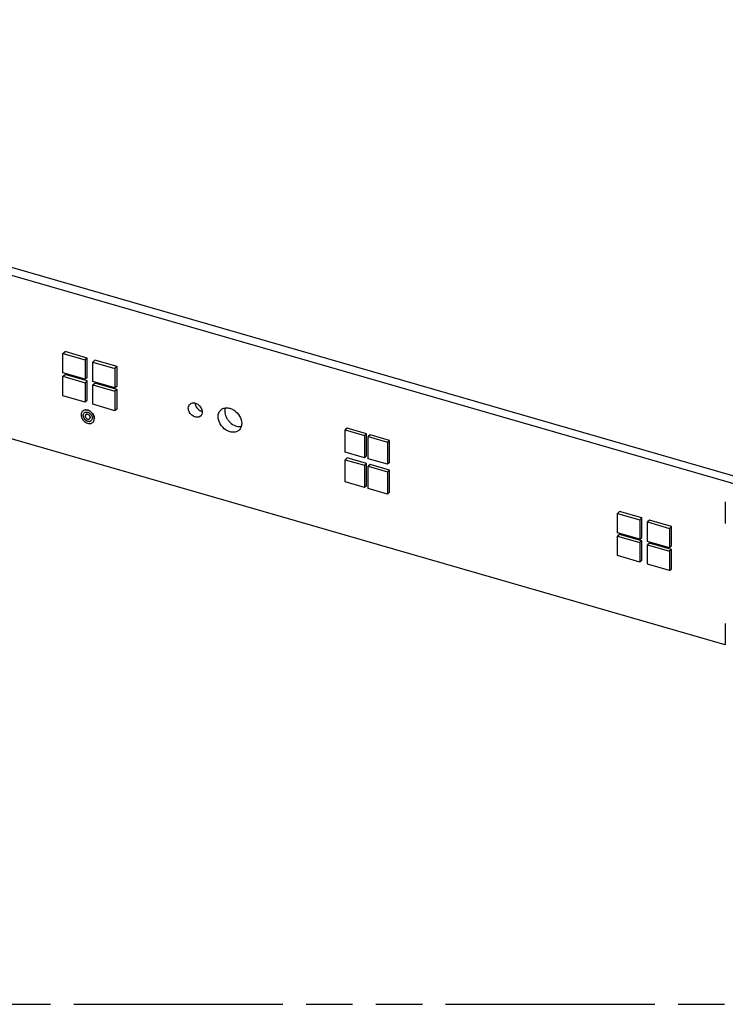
# Model space of a CAD drawing. Header units: millimetres. Extents: x 0 to 210, y 0 to 297.
# Tile 25 of 34: x 94 to 124, y 208 to 249. Entities that reach past the tile are written whole.
import ezdxf

# ---------------------------------------------------------------- set-up
doc = ezdxf.new("R2010")
doc.units = ezdxf.units.MM
doc.header["$LTSCALE"] = 19.36
doc.linetypes.add('PHANTOM', pattern=[0.8, 0.45, -0.05, 0.1, -0.05, 0.1, -0.05])
doc.layers.get('0').update_dxf_attribs({"linetype": 'CONTINUOUS'})
doc.layers.add('DEFAULT_3', color=7, linetype='PHANTOM')

msp = doc.modelspace()

# ---------------------------------------------------------------- linework, layer by layer
at = {"color": 7, "linetype": 'Continuous'}
for p, q in [((137.00057, 225.96424), (58.20014, 248.71197)), ((57.92516, 248.47383), (136.7256, 225.72611)), ((123.72503, 222.667), (70.18666, 238.12219)), ((96.14797, 234.80452), (96.23462, 234.87957)), ((96.14797, 233.99631), (96.14797, 234.80452)), ((96.14797, 234.80452), (97.07163, 234.53788)), ((97.15829, 234.61293), (96.23462, 234.87957)), ((97.15829, 234.61293), (97.07163, 234.53788)), ((97.07163, 234.53788), (97.07163, 233.72967)), ((97.15829, 233.80472), (97.15829, 234.61293)), ((97.38914, 234.44622), (97.4758, 234.52127)), ((97.38914, 233.63801), (97.38914, 234.44622)), ((97.38914, 234.44622), (98.31281, 234.17958)), ((98.39947, 234.25463), (97.4758, 234.52127)), ((97.07163, 233.72967), (96.14797, 233.99631)), ((96.14797, 233.85199), (96.23462, 233.92704)), ((97.15829, 233.6604), (96.23462, 233.92704)), ((98.39947, 234.25463), (98.31281, 234.17958)), ((98.31281, 234.17958), (98.31281, 233.37137)), ((98.39947, 233.44642), (98.39947, 234.25463)), ((96.14797, 233.04378), (96.14797, 233.85199)), ((96.14797, 233.85199), (97.07163, 233.58535)), ((97.15829, 233.80472), (97.07163, 233.72967)), ((97.15829, 233.6604), (97.07163, 233.58535)), ((97.07163, 233.58535), (97.07163, 232.77714)), ((97.15829, 232.85219), (97.15829, 233.6604)), ((98.31281, 233.37137), (97.38914, 233.63801)), ((97.38914, 233.49369), (97.4758, 233.56874)), ((97.38914, 232.68548), (97.38914, 233.49369)), ((97.38914, 233.49369), (98.31281, 233.22705)), ((98.39947, 233.3021), (97.4758, 233.56874)), ((98.39947, 233.44642), (98.31281, 233.37137)), ((98.39947, 233.3021), (98.31281, 233.22705)), ((98.31281, 233.22705), (98.31281, 232.41884)), ((98.39947, 232.49389), (98.39947, 233.3021)), ((97.07163, 232.77714), (96.14797, 233.04378)), ((97.15829, 232.85219), (97.07163, 232.77714)), ((98.31281, 232.41884), (97.38914, 232.68548)), ((96.97044, 232.40473), (96.97377, 232.40761)), ((97.10136, 232.25356), (97.10469, 232.25644)), ((98.39947, 232.49389), (98.31281, 232.41884)), ((97.25409, 232.07719), (97.25743, 232.08008)), ((97.38501, 231.92602), (97.38834, 231.92891)), ((107.98253, 231.69029), (107.89587, 231.61525)), ((107.89587, 231.61525), (108.70408, 231.38194)), ((107.89587, 230.69158), (107.89587, 231.61525)), ((108.79074, 231.45698), (107.98253, 231.69029)), ((108.70408, 231.38194), (108.79074, 231.45698)), ((108.79074, 230.53332), (108.79074, 231.45698)), ((108.70408, 231.38194), (108.70408, 230.45827)), ((108.93506, 231.41532), (108.8484, 231.34027)), ((108.8484, 231.34027), (109.65661, 231.10696)), ((108.8484, 230.41661), (108.8484, 231.34027)), ((109.74327, 231.18201), (108.93506, 231.41532)), ((109.65661, 231.10696), (109.74327, 231.18201)), ((109.65661, 231.10696), (109.65661, 230.1833)), ((109.74327, 230.25834), (109.74327, 231.18201)), ((108.70408, 230.45827), (107.89587, 230.69158)), ((107.98253, 230.44912), (107.89587, 230.37407)), ((107.89587, 230.37407), (108.70408, 230.14076)), ((107.89587, 229.4504), (107.89587, 230.37407)), ((108.79074, 230.21581), (107.98253, 230.44912)), ((108.79074, 230.53332), (108.70408, 230.45827)), ((108.70408, 230.14076), (108.79074, 230.21581)), ((108.79074, 229.29214), (108.79074, 230.21581)), ((109.65661, 230.1833), (108.8484, 230.41661)), ((109.74327, 230.25834), (109.65661, 230.1833)), ((108.70408, 230.14076), (108.70408, 229.21709)), ((108.93506, 230.17414), (108.8484, 230.0991)), ((108.8484, 230.0991), (109.65661, 229.86579)), ((108.8484, 229.17543), (108.8484, 230.0991)), ((109.74327, 229.94083), (108.93506, 230.17414)), ((109.65661, 229.86579), (109.74327, 229.94083)), ((109.65661, 229.86579), (109.65661, 228.94212)), ((109.74327, 229.01717), (109.74327, 229.94083)), ((108.70408, 229.21709), (107.89587, 229.4504)), ((108.79074, 229.29214), (108.70408, 229.21709)), ((109.65661, 228.94212), (108.8484, 229.17543)), ((109.74327, 229.01717), (109.65661, 228.94212)), ((119.32633, 228.21357), (119.23967, 228.13852)), ((119.23967, 228.13852), (120.16334, 227.87188)), ((119.23967, 227.33031), (119.23967, 228.13852)), ((120.24999, 227.94693), (119.32633, 228.21357)), ((120.24999, 227.94693), (120.16334, 227.87188)), ((120.16334, 227.87188), (120.16334, 227.06367)), ((120.24999, 227.13872), (120.24999, 227.94693)), ((120.5675, 227.85527), (120.48085, 227.78022)), ((120.48085, 227.78022), (121.40451, 227.51358)), ((120.48085, 226.97201), (120.48085, 227.78022)), ((121.49117, 227.58863), (120.5675, 227.85527)), ((120.16334, 227.06367), (119.23967, 227.33031)), ((121.49117, 227.58863), (121.40451, 227.51358)), ((121.40451, 227.51358), (121.40451, 226.70537)), ((121.49117, 226.78042), (121.49117, 227.58863)), ((119.32633, 227.26104), (119.23967, 227.18599)), ((119.23967, 227.18599), (120.16334, 226.91935)), ((119.23967, 226.37778), (119.23967, 227.18599)), ((120.24999, 226.9944), (119.32633, 227.26104)), ((120.16334, 227.06367), (120.24999, 227.13872)), ((120.24999, 226.9944), (120.16334, 226.91935)), ((120.16334, 226.91935), (120.16334, 226.11114)), ((120.24999, 226.18619), (120.24999, 226.9944)), ((121.40451, 226.70537), (120.48085, 226.97201)), ((120.5675, 226.90274), (120.48085, 226.82769)), ((120.48085, 226.82769), (121.40451, 226.56105)), ((120.48085, 226.01948), (120.48085, 226.82769)), ((121.49117, 226.6361), (120.5675, 226.90274)), ((121.40451, 226.70537), (121.49117, 226.78042)), ((121.49117, 226.6361), (121.40451, 226.56105)), ((121.40451, 226.56105), (121.40451, 225.75284)), ((121.49117, 225.82789), (121.49117, 226.6361)), ((120.16334, 226.11114), (119.23967, 226.37778)), ((120.16334, 226.11114), (120.24999, 226.18619)), ((121.40451, 225.75284), (120.48085, 226.01948)), ((121.40451, 225.75284), (121.49117, 225.82789))]:
    msp.add_line(p, q, dxfattribs=at)
at = {"color": 6, "linetype": 'Continuous'}
for p, q in [((123.72503, 228.61552), (123.72503, 227.72071)), ((123.72503, 223.54977), (123.72503, 222.65497))]:
    msp.add_line(p, q, dxfattribs=at)
at = {"color": 7, "linetype": 'Continuous'}
for centre, radius, start, end in [((97.08834, 232.26877), 0.17996, 130.932117, 142.192168), ((97.23989, 232.09356), 0.12166, 310.901145, 312.969686)]:
    msp.add_arc(centre, radius, start, end, dxfattribs=at)
for points, knots in [([(101.36643, 232.5274), (101.36643, 232.55983), (101.37696, 232.62318), (101.41425, 232.67643), (101.43688, 232.69602)], [0, 0, 0, 0, 0.52002782, 1, 1, 1, 1]), ([(101.43688, 232.69602), (101.45609, 232.71266), (101.50341, 232.73887), (101.58635, 232.74884), (101.67413, 232.731), (101.789, 232.67268), (101.90252, 232.55188), (101.94372, 232.42301), (101.94372, 232.36075)], [0, 0, 0, 0, 0.10487549, 0.21637531, 0.33797284, 0.46919644, 0.74305957, 1, 1, 1, 1]), ([(101.64292, 232.73553), (101.65, 232.66476), (101.71169, 232.52599), (101.82981, 232.43207), (101.89726, 232.40489)], [0, 0, 0, 0, 0.49447012, 1, 1, 1, 1]), ([(96.94616, 232.37909), (96.93918, 232.3701), (96.91348, 232.32982), (96.90351, 232.28071), (96.90351, 232.24453)], [0, 0, 0, 0, 0.23926311, 1, 1, 1, 1]), ([(96.90351, 232.24453), (96.90351, 232.18538), (96.94265, 232.06295), (97.0505, 231.9482), (97.15962, 231.89279), (97.24302, 231.87584), (97.3218, 231.88531), (97.36676, 231.91022), (97.38501, 231.92602)], [0, 0, 0, 0, 0.25693717, 0.53080053, 0.66202632, 0.78362426, 0.89512329, 1, 1, 1, 1]), ([(97.45194, 232.08621), (97.45194, 232.14536), (97.4128, 232.26779), (97.30495, 232.38255), (97.19583, 232.43796), (97.11243, 232.4549), (97.03365, 232.44543), (96.98869, 232.42053), (96.97044, 232.40473)], [0, 0, 0, 0, 0.25693717, 0.53080053, 0.66202632, 0.78362426, 0.89512329, 1, 1, 1, 1]), ([(96.98706, 232.41806), (97.00633, 232.43179), (97.05239, 232.45221), (97.13013, 232.45644), (97.21113, 232.4361), (97.31582, 232.37865), (97.41838, 232.26535), (97.45527, 232.14645), (97.45527, 232.0891)], [0, 0, 0, 0, 0.10526393, 0.21793001, 0.34053841, 0.4721021, 0.74479004, 1, 1, 1, 1]), ([(96.9901, 232.21953), (96.9901, 232.24062), (96.99695, 232.2818), (97.02119, 232.3164), (97.0359, 232.32914)], [0, 0, 0, 0, 0.52003907, 1, 1, 1, 1]), ([(97.07121, 232.35058), (97.10073, 232.36241), (97.17426, 232.36347), (97.27131, 232.31065), (97.34383, 232.22247), (97.36534, 232.14731), (97.36534, 232.11121)], [0, 0, 0, 0, 0.22171631, 0.47802559, 0.74830396, 1, 1, 1, 1]), ([(97.10136, 232.25355), (97.09189, 232.24535), (97.08225, 232.22998), (97.07847, 232.21339), (97.07778, 232.20896)], [0, 0, 0, 0, 0.73623365, 1, 1, 1, 1]), ([(97.27875, 232.13621), (97.27875, 232.158), (97.26427, 232.2032), (97.21766, 232.25266), (97.15697, 232.27718), (97.11498, 232.26535), (97.10136, 232.25355)], [0, 0, 0, 0, 0.25854737, 0.53410652, 0.7861343, 1, 1, 1, 1]), ([(97.12637, 232.26899), (97.1424, 232.27468), (97.1815, 232.27409), (97.23273, 232.24527), (97.27084, 232.19812), (97.28208, 232.15824), (97.28208, 232.1391)], [0, 0, 0, 0, 0.2229101, 0.47960605, 0.74913996, 1, 1, 1, 1]), ([(101.87327, 232.19212), (101.85406, 232.17549), (101.80674, 232.14927), (101.7238, 232.1393), (101.63602, 232.15714), (101.52115, 232.21547), (101.40763, 232.33626), (101.36643, 232.46514), (101.36643, 232.5274)], [0, 0, 0, 0, 0.10487549, 0.21637531, 0.33797284, 0.46919644, 0.74305957, 1, 1, 1, 1]), ([(101.94372, 232.36075), (101.94372, 232.32831), (101.93319, 232.26496), (101.8959, 232.21172), (101.87327, 232.19212)], [0, 0, 0, 0, 0.52002782, 1, 1, 1, 1]), ([(102.60761, 232.1691), (102.60761, 232.22424), (102.6255, 232.33193), (102.6889, 232.42244), (102.72737, 232.45576)], [0, 0, 0, 0, 0.52001084, 1, 1, 1, 1]), ([(102.72737, 232.45576), (102.76003, 232.48405), (102.84048, 232.52861), (102.98147, 232.54555), (103.1307, 232.51523), (103.32598, 232.41607), (103.51897, 232.21073), (103.589, 231.99164), (103.589, 231.88579)], [0, 0, 0, 0, 0.10487812, 0.21637863, 0.33797484, 0.46919735, 0.74306095, 1, 1, 1, 1]), ([(102.90051, 232.53348), (102.89751, 232.52357), (102.88681, 232.48231), (102.88258, 232.43947), (102.88258, 232.40723)], [0, 0, 0, 0, 0.24316284, 1, 1, 1, 1]), ([(102.88258, 232.40723), (102.88258, 232.32135), (102.91733, 232.18831), (103.00921, 232.03435), (103.13072, 231.89648), (103.3158, 231.77461), (103.4919, 231.74745), (103.57082, 231.75938)], [0, 0, 0, 0, 0.24641939, 0.37892985, 0.51306097, 0.77098032, 1, 1, 1, 1]), ([(97.31955, 232.00161), (97.30707, 231.99079), (97.2763, 231.97375), (97.2224, 231.96727), (97.16534, 231.97887), (97.09068, 232.01678), (97.01689, 232.09529), (96.9901, 232.17906), (96.9901, 232.21953)], [0, 0, 0, 0, 0.10487422, 0.21637167, 0.33796503, 0.46918407, 0.74305117, 1, 1, 1, 1]), ([(96.99344, 232.22242), (96.99344, 232.18228), (97.0198, 232.09917), (97.09261, 232.02091), (97.16645, 231.9826), (97.22308, 231.97036), (97.27681, 231.97584), (97.30781, 231.99204), (97.32049, 232.00247)], [0, 0, 0, 0, 0.25648021, 0.53004082, 0.66136496, 0.78323901, 0.89504571, 1, 1, 1, 1]), ([(97.0767, 232.19454), (97.0767, 232.17275), (97.09118, 232.12754), (97.13779, 232.07809), (97.19848, 232.05357), (97.24046, 232.06539), (97.25409, 232.07719)], [0, 0, 0, 0, 0.25854737, 0.53410652, 0.7861343, 1, 1, 1, 1]), ([(97.25409, 232.07719), (97.26201, 232.08405), (97.27507, 232.10268), (97.27875, 232.12486), (97.27875, 232.13621)], [0, 0, 0, 0, 0.47992878, 1, 1, 1, 1]), ([(97.36534, 232.11121), (97.36534, 232.09088), (97.35898, 232.05121), (97.33656, 232.01734), (97.32282, 232.00454)], [0, 0, 0, 0, 0.51981686, 1, 1, 1, 1]), ([(97.38501, 231.92602), (97.40651, 231.94464), (97.44194, 231.99522), (97.45194, 232.0554), (97.45194, 232.08621)], [0, 0, 0, 0, 0.47997207, 1, 1, 1, 1]), ([(103.46924, 231.59913), (103.43658, 231.57085), (103.35613, 231.52628), (103.21514, 231.50934), (103.06591, 231.53967), (102.87063, 231.63882), (102.67765, 231.84416), (102.60761, 232.06326), (102.60761, 232.1691)], [0, 0, 0, 0, 0.10487812, 0.21637863, 0.33797484, 0.46919735, 0.74306095, 1, 1, 1, 1]), ([(103.589, 231.88579), (103.589, 231.83066), (103.57111, 231.72296), (103.50771, 231.63245), (103.46924, 231.59913)], [0, 0, 0, 0, 0.52001084, 1, 1, 1, 1])]:
    msp.add_open_spline(points, degree=3, knots=knots, dxfattribs=at)
for points in [[(97.0359, 232.32914), (97.04631, 232.33816), (97.05843, 232.34545), (97.07121, 232.35058)], [(101.89726, 232.40489), (101.91182, 232.39903), (101.9268, 232.39411), (101.94204, 232.39035)], [(97.07778, 232.20896), (97.07705, 232.20419), (97.0767, 232.19936), (97.0767, 232.19454)]]:
    msp.add_open_spline(points, degree=3, dxfattribs=at)
at = {"layer": 'DEFAULT_3', "color": 91, "linetype": 'PHANTOM', "true_color": 0x80ff80}
msp.add_line((50.12864, 207.68), (150.12864, 207.68), dxfattribs=at)

doc.saveas('drawing.dxf')
